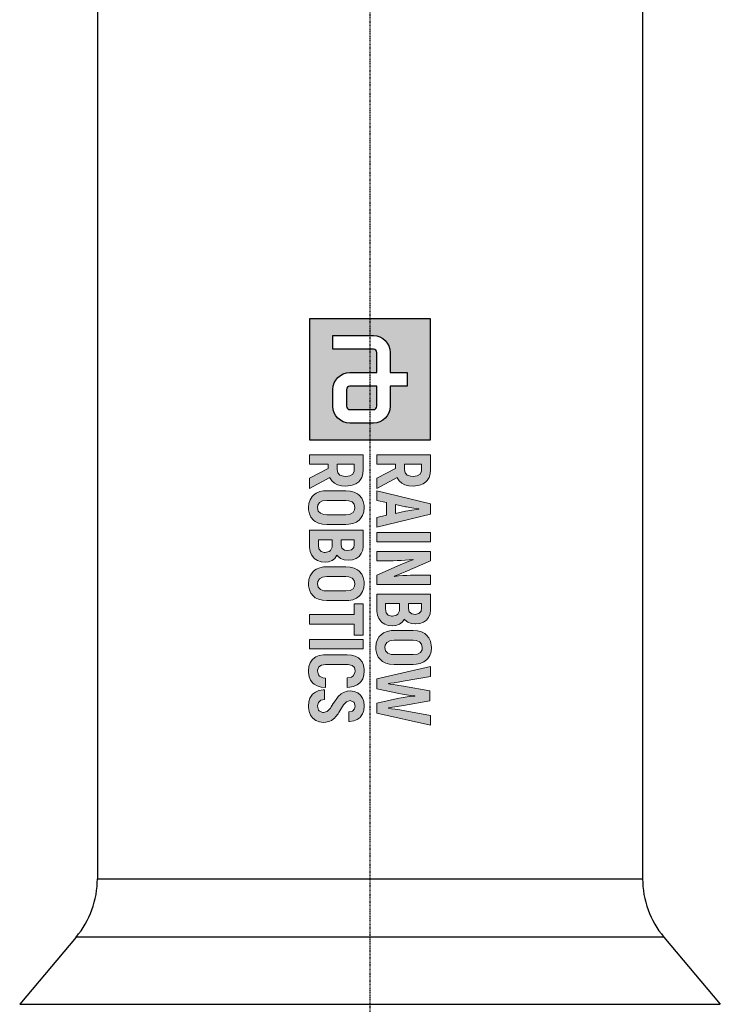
# Model space of a CAD drawing. Header units: millimetres. Extents: x 0 to 5219, y 0 to 2970.
# Tile 178 of 237: x 2735 to 2851, y 1639 to 1802. Entities that reach past the tile are written whole.
import ezdxf

# ---------------------------------------------------------------- set-up
doc = ezdxf.new("R2010")
doc.units = ezdxf.units.MM
doc.header["$LTSCALE"] = 0.2
doc.linetypes.add('CENTER2', pattern=[1.125, 0.75, -0.125, 0.125, -0.125])
doc.layers.add('02_Center Line', color=1, linetype='CENTER2')

# ---------------------------------------------------------------- blocks, each defined once
blk = doc.blocks.new('A$C6aa9fa92')
h = blk.add_hatch(color=256)
h.dxf.hatch_style = 1
h.paths.add_polyline_path([(7.594, 0), (0, 0), (0, -7.594), (7.594, -7.594)])
edge = h.paths.add_edge_path(flags=16)
edge.add_spline(control_points=[(5.485, -2.531), (6.067, -2.531), (6.539, -3.003), (6.539, -3.586)], knot_values=[19, 19, 19, 19, 20, 20, 20, 20], degree=3, periodic=0)
edge.add_line((6.539, -3.586), (6.539, -5.063))
edge.add_spline(control_points=[(6.539, -5.063), (6.539, -5.645), (6.067, -6.117), (5.485, -6.117)], knot_values=[4, 4, 4, 4, 5, 5, 5, 5], degree=3, periodic=0)
edge.add_line((5.485, -6.117), (4.43, -6.117))
edge.add_spline(control_points=[(4.43, -6.117), (3.847, -6.117), (3.375, -5.645), (3.375, -5.063)], knot_values=[6, 6, 6, 6, 7, 7, 7, 7], degree=3, periodic=0)
edge.add_line((3.375, -5.063), (3.375, -3.375))
edge.add_line((3.375, -3.375), (2.109, -3.375))
edge.add_spline(control_points=[(2.109, -3.375), (1.993, -3.375), (1.898, -3.47), (1.898, -3.586)], knot_values=[9, 9, 9, 9, 10, 10, 10, 10], degree=3, periodic=0)
edge.add_line((1.898, -3.586), (1.898, -6.117))
edge.add_line((1.898, -6.117), (1.055, -6.117))
edge.add_line((1.055, -6.117), (1.055, -3.586))
edge.add_spline(control_points=[(1.055, -3.586), (1.055, -3.004), (1.527, -2.531), (2.109, -2.531)], knot_values=[13, 13, 13, 13, 14, 14, 14, 14], degree=3, periodic=0)
edge.add_line((2.109, -2.531), (3.375, -2.531))
edge.add_line((3.375, -2.531), (3.375, -1.477))
edge.add_line((3.375, -1.477), (4.219, -1.477))
edge.add_line((4.219, -1.477), (4.219, -2.531))
edge.add_line((4.219, -2.531), (5.485, -2.531))
edge = h.paths.add_edge_path(flags=0)
edge.add_spline(control_points=[(5.485, -3.375), (5.601, -3.375), (5.695, -3.47), (5.695, -3.586)], knot_values=[6, 6, 6, 6, 7, 7, 7, 7], degree=3, periodic=0)
edge.add_line((5.695, -3.586), (5.695, -5.063))
edge.add_spline(control_points=[(5.695, -5.063), (5.695, -5.179), (5.601, -5.274), (5.485, -5.274)], knot_values=[4, 4, 4, 4, 5, 5, 5, 5], degree=3, periodic=0)
edge.add_line((5.485, -5.274), (4.43, -5.274))
edge.add_spline(control_points=[(4.43, -5.274), (4.313, -5.274), (4.219, -5.179), (4.219, -5.063)], knot_values=[2, 2, 2, 2, 3, 3, 3, 3], degree=3, periodic=0)
edge.add_line((4.219, -5.063), (4.219, -3.375))
edge.add_line((4.219, -3.375), (5.485, -3.375))
at = {"ltscale": 2.5}
h = blk.add_hatch(color=256, dxfattribs=at)
h.dxf.hatch_style = 1
h.paths.add_polyline_path([(10.777, -3.375), (11.396, -3.375), (11.529, -2.764), (12.317, -2.764), (12.453, -3.375), (13.069, -3.375), (12.243, -0.001), (11.606, -0.001)])
h.paths.add_polyline_path([(11.65, -2.2), (11.804, -1.476), (11.835, -1.294), (11.875, -1.04), (11.923, -0.694), (11.949, -0.867), (11.997, -1.18), (12.037, -1.415), (12.063, -1.574), (12.199, -2.2)], flags=16)
h.paths.add_polyline_path([(13.394, -3.375), (13.983, -3.375), (13.983, -0.001), (13.394, -0.001)])
h.paths.add_polyline_path([(15.167, -2.355), (15.163, -2.101), (15.156, -1.846), (15.141, -1.596), (15.123, -1.345), (15.097, -1.102), (15.112, -1.088), (15.123, -1.124), (15.182, -1.279), (15.281, -1.541), (15.425, -1.909), (16.073, -3.375), (16.659, -3.375), (16.659, -0.001), (16.077, -0.001), (16.077, -1.029), (16.081, -1.25), (16.092, -1.493), (16.106, -1.743), (16.128, -2.001), (16.164, -2.32), (16.121, -2.215), (16.022, -1.95), (15.959, -1.795), (15.874, -1.589), (15.174, -0.001), (14.585, -0.001), (14.585, -3.375), (15.167, -3.375)])
h.paths.add_polyline_path([(17.261, -3.375), (18.274, -3.375), (18.326, -3.371), (18.58, -3.335), (18.797, -3.246), (18.989, -3.102), (19.022, -3.069), (19.151, -2.874), (19.232, -2.649), (19.258, -2.388), (19.232, -2.171), (19.147, -1.942), (19.029, -1.787), (18.827, -1.644), (18.878, -1.603), (19.022, -1.423), (19.107, -1.202), (19.136, -0.94), (19.136, -0.933), (19.107, -0.671), (19.026, -0.447), (18.889, -0.259), (18.724, -0.122), (18.503, -0.034), (18.245, -0.001), (17.261, -0.001)])
h.paths.add_polyline_path([(17.851, -2.815), (17.851, -1.942), (18.29, -1.942), (18.528, -2.053), (18.595, -2.141), (18.657, -2.418), (18.584, -2.649), (18.429, -2.775), (18.182, -2.815)], flags=16)
h.paths.add_polyline_path([(17.851, -1.39), (17.851, -0.561), (18.156, -0.561), (18.344, -0.594), (18.488, -0.73), (18.536, -0.966), (18.506, -1.176), (18.385, -1.334), (18.175, -1.39)], flags=16)
h.paths.add_polyline_path([(20.609, -3.43), (20.753, -3.423), (21, -3.375), (21.21, -3.276), (21.39, -3.128), (21.482, -3.01), (21.586, -2.804), (21.648, -2.565), (21.67, -2.288), (21.67, -1.088), (21.659, -0.9), (21.611, -0.646), (21.519, -0.432), (21.39, -0.248), (21.302, -0.167), (21.107, -0.041), (20.875, 0.032), (20.609, 0.054), (20.466, 0.047), (20.219, -0.001), (20.005, -0.1), (19.832, -0.248), (19.736, -0.369), (19.63, -0.576), (19.567, -0.811), (19.549, -1.088), (19.549, -2.288), (19.556, -2.48), (19.607, -2.73), (19.696, -2.948), (19.832, -3.128), (19.917, -3.213), (20.112, -3.335), (20.344, -3.408)])
h.paths.add_polyline_path([(20.609, -2.859), (20.462, -2.841), (20.293, -2.741), (20.193, -2.557), (20.156, -2.288), (20.156, -1.088), (20.171, -0.9), (20.252, -0.686), (20.396, -0.561), (20.609, -0.517), (20.753, -0.535), (20.923, -0.634), (21.026, -0.819), (21.059, -1.088), (21.059, -2.288), (21.044, -2.473), (20.967, -2.686), (20.823, -2.815)], flags=16)
h.paths.add_polyline_path([(22.891, -2.631), (22.873, -2.631), (22.854, -2.506), (22.825, -2.288), (22.78, -2.023), (22.725, -1.714), (22.423, -0.001), (21.812, -0.001), (22.567, -3.375), (23.197, -3.375), (23.477, -2.078), (23.495, -1.99), (23.543, -1.754), (23.58, -1.511), (23.613, -1.253), (23.642, -0.984), (23.661, -0.984), (23.668, -1.084), (23.694, -1.338), (23.727, -1.589), (23.768, -1.835), (23.819, -2.078), (24.099, -3.375), (24.729, -3.375), (25.484, -0.001), (24.873, -0.001), (24.571, -1.714), (24.53, -1.935), (24.482, -2.211), (24.449, -2.443), (24.423, -2.631), (24.405, -2.631), (24.394, -2.561), (24.364, -2.377), (24.32, -2.093), (24.258, -1.703), (23.959, -0.052), (23.337, -0.052), (23.038, -1.703), (22.99, -1.997), (22.939, -2.314), (22.906, -2.524)])
h.paths.add_polyline_path([(21.677, -5.167), (21.733, -4.923), (21.865, -4.776), (22.071, -4.728), (22.197, -4.739), (22.399, -4.846), (22.469, -4.96), (22.525, -5.225), (23.114, -5.225), (23.103, -5.082), (23.051, -4.828), (22.959, -4.61), (22.827, -4.43), (22.768, -4.375), (22.576, -4.253), (22.344, -4.179), (22.075, -4.157), (21.983, -4.157), (21.729, -4.201), (21.512, -4.294), (21.335, -4.433), (21.261, -4.522), (21.151, -4.721), (21.088, -4.957), (21.066, -5.233), (21.066, -6.581), (21.07, -6.721), (21.114, -6.979), (21.202, -7.196), (21.335, -7.373), (21.39, -7.425), (21.578, -7.55), (21.81, -7.627), (22.075, -7.653), (22.189, -7.649), (22.443, -7.605), (22.661, -7.517), (22.841, -7.377), (22.908, -7.299), (23.025, -7.1), (23.095, -6.868), (23.129, -6.592), (22.536, -6.592), (22.51, -6.762), (22.378, -7.01), (22.043, -7.085), (21.832, -7.008), (21.714, -6.843), (21.677, -6.581)])
h.paths.add_polyline_path([(24.012, -5.27), (23.934, -5.041), (24.041, -4.802), (24.288, -4.728), (24.454, -4.758), (24.602, -4.89), (24.653, -5.13), (25.261, -5.13), (25.257, -5.082), (25.22, -4.82), (25.136, -4.599), (24.999, -4.415), (24.97, -4.389), (24.782, -4.26), (24.554, -4.183), (24.288, -4.157), (24.266, -4.157), (24.005, -4.187), (23.78, -4.268), (23.596, -4.4), (23.46, -4.562), (23.368, -4.78), (23.334, -5.034), (23.357, -5.233), (23.438, -5.465), (23.522, -5.605), (23.688, -5.782), (23.802, -5.874), (24.012, -6.021), (24.134, -6.098), (24.397, -6.263), (24.61, -6.463), (24.701, -6.741), (24.574, -7.014), (24.283, -7.084), (24.053, -7.03), (23.92, -6.883), (23.872, -6.64), (23.268, -6.64), (23.272, -6.739), (23.316, -6.994), (23.408, -7.211), (23.548, -7.391), (23.596, -7.439), (23.791, -7.561), (24.02, -7.638), (24.288, -7.66), (24.377, -7.66), (24.631, -7.62), (24.848, -7.531), (25.048, -7.38), (25.191, -7.185), (25.279, -6.964), (25.309, -6.714), (25.298, -6.555), (25.235, -6.319), (25.184, -6.216), (25.04, -6.021), (24.966, -5.955), (24.767, -5.796), (24.694, -5.745), (24.48, -5.616), (24.421, -5.583), (24.211, -5.45), (24.193, -5.439)])
h.paths.add_polyline_path([(20.112, -7.594), (20.705, -7.594), (20.705, -4.224), (20.112, -4.224)])
h.paths.add_polyline_path([(18.546, -7.594), (19.154, -7.594), (19.154, -4.787), (19.832, -4.787), (19.832, -4.224), (17.868, -4.224), (17.868, -4.787), (18.546, -4.787)])
h.paths.add_polyline_path([(17.672, -6.511), (17.672, -5.306), (17.665, -5.119), (17.613, -4.868), (17.525, -4.651), (17.392, -4.47), (17.304, -4.386), (17.109, -4.264), (16.88, -4.19), (16.615, -4.165), (16.471, -4.172), (16.225, -4.224), (16.011, -4.319), (15.834, -4.47), (15.738, -4.588), (15.635, -4.794), (15.573, -5.034), (15.55, -5.306), (15.55, -6.511), (15.561, -6.703), (15.609, -6.949), (15.701, -7.167), (15.834, -7.347), (15.922, -7.432), (16.118, -7.553), (16.35, -7.627), (16.615, -7.653), (16.755, -7.646), (17.002, -7.594), (17.215, -7.498), (17.392, -7.347), (17.488, -7.229), (17.591, -7.023), (17.654, -6.784)])
h.paths.add_polyline_path([(17.05, -6.695), (16.972, -6.909), (16.825, -7.038), (16.615, -7.078), (16.464, -7.06), (16.298, -6.96), (16.195, -6.78), (16.162, -6.511), (16.162, -5.306), (16.177, -5.119), (16.254, -4.909), (16.401, -4.78), (16.615, -4.739), (16.759, -4.758), (16.928, -4.853), (17.028, -5.038), (17.061, -5.306), (17.061, -6.511)], flags=16)
h.paths.add_polyline_path([(14.832, -5.866), (14.88, -5.822), (15.024, -5.645), (15.112, -5.424), (15.142, -5.163), (15.142, -5.155), (15.112, -4.894), (15.031, -4.669), (14.895, -4.478), (14.725, -4.345), (14.508, -4.253), (14.25, -4.224), (13.263, -4.224), (13.263, -7.594), (14.331, -7.594), (14.582, -7.557), (14.803, -7.469), (14.991, -7.325), (15.024, -7.288), (15.156, -7.097), (15.234, -6.868), (15.259, -6.607), (15.237, -6.389), (15.149, -6.165), (15.031, -6.01)])
h.paths.add_polyline_path([(14.327, -6.176), (14.534, -6.275), (14.6, -6.36), (14.661, -6.632), (14.589, -6.868), (14.434, -6.994), (14.188, -7.034), (13.856, -7.034), (13.856, -6.165), (14.184, -6.165)], flags=16)
h.paths.add_polyline_path([(14.176, -5.609), (13.856, -5.609), (13.856, -4.783), (14.158, -4.783), (14.346, -4.817), (14.49, -4.949), (14.537, -5.185), (14.508, -5.395), (14.39, -5.557)], flags=16)
h.paths.add_polyline_path([(12.899, -5.306), (12.888, -5.119), (12.84, -4.868), (12.752, -4.651), (12.619, -4.47), (12.531, -4.386), (12.336, -4.264), (12.103, -4.19), (11.842, -4.165), (11.698, -4.172), (11.448, -4.224), (11.238, -4.319), (11.061, -4.47), (10.965, -4.588), (10.862, -4.794), (10.799, -5.034), (10.777, -5.306), (10.777, -6.511), (10.788, -6.703), (10.836, -6.949), (10.928, -7.167), (11.061, -7.347), (11.149, -7.432), (11.345, -7.553), (11.573, -7.627), (11.842, -7.653), (11.982, -7.646), (12.229, -7.594), (12.442, -7.498), (12.619, -7.347), (12.711, -7.229), (12.818, -7.023), (12.877, -6.784), (12.899, -6.511)])
h.paths.add_polyline_path([(12.288, -6.511), (12.273, -6.695), (12.196, -6.909), (12.052, -7.038), (11.842, -7.078), (11.691, -7.06), (11.525, -6.96), (11.422, -6.78), (11.389, -6.511), (11.389, -5.306), (11.404, -5.119), (11.481, -4.909), (11.628, -4.78), (11.842, -4.739), (11.986, -4.758), (12.155, -4.853), (12.255, -5.038), (12.288, -5.306)], flags=16)
h.paths.add_polyline_path([(10.487, -5.31), (10.48, -5.163), (10.436, -4.909), (10.347, -4.688), (10.218, -4.507), (10.145, -4.437), (9.949, -4.319), (9.717, -4.246), (9.448, -4.224), (8.524, -4.224), (8.524, -7.594), (9.117, -7.594), (9.117, -6.419), (9.386, -6.419), (9.986, -7.594), (10.638, -7.594), (9.957, -6.312), (9.964, -6.308), (10.152, -6.187), (10.299, -6.028), (10.402, -5.826), (10.465, -5.59)])
h.paths.add_polyline_path([(9.872, -5.461), (9.802, -5.679), (9.658, -5.811), (9.445, -5.855), (9.117, -5.855), (9.117, -4.787), (9.532, -4.787), (9.736, -4.883), (9.846, -5.056), (9.883, -5.318)], flags=16)
h.paths.add_polyline_path([(9.964, -2.09), (10.152, -1.968), (10.299, -1.806), (10.402, -1.607), (10.465, -1.368), (10.487, -1.091), (10.48, -0.94), (10.436, -0.686), (10.347, -0.469), (10.218, -0.288), (10.145, -0.218), (9.949, -0.097), (9.717, -0.027), (9.448, -0.001), (8.524, -0.001), (8.524, -3.375), (9.117, -3.375), (9.117, -2.2), (9.386, -2.2), (9.986, -3.375), (10.638, -3.375), (9.957, -2.093)])
h.paths.add_polyline_path([(9.658, -1.592), (9.445, -1.636), (9.117, -1.636), (9.117, -0.564), (9.532, -0.564), (9.736, -0.66), (9.846, -0.833), (9.883, -1.095), (9.872, -1.239), (9.802, -1.46)], flags=16)
h = blk.add_hatch(color=256)
h.dxf.hatch_style = 1
edge = h.paths.add_edge_path()
edge.add_spline(control_points=[(4.219, -5.063), (4.219, -5.179), (4.313, -5.274), (4.43, -5.274)], knot_values=[2, 2, 2, 2, 3, 3, 3, 3], degree=3, periodic=0)
edge.add_line((4.43, -5.274), (5.485, -5.274))
edge.add_spline(control_points=[(5.485, -5.274), (5.601, -5.274), (5.695, -5.179), (5.695, -5.063)], knot_values=[4, 4, 4, 4, 5, 5, 5, 5], degree=3, periodic=0)
edge.add_line((5.695, -5.063), (5.695, -3.586))
edge.add_spline(control_points=[(5.695, -3.586), (5.695, -3.47), (5.601, -3.375), (5.485, -3.375)], knot_values=[6, 6, 6, 6, 7, 7, 7, 7], degree=3, periodic=0)
edge.add_line((5.485, -3.375), (4.219, -3.375))
edge.add_line((4.219, -3.375), (4.219, -5.063))
for p, q in [((0, 0), (0, -7.594)), ((7.594, 0), (0, 0)), ((7.594, -7.594), (7.594, 0)), ((3.375, -2.531), (3.375, -1.477)), ((3.375, -1.477), (4.219, -1.477)), ((4.219, -1.477), (4.219, -2.531)), ((2.109, -2.531), (3.375, -2.531)), ((4.219, -2.531), (5.485, -2.531)), ((1.055, -6.117), (1.055, -3.586)), ((1.898, -3.586), (1.898, -6.117)), ((3.375, -3.375), (2.109, -3.375)), ((3.375, -5.063), (3.375, -3.375)), ((5.485, -3.375), (4.219, -3.375)), ((4.219, -3.375), (4.219, -5.063)), ((5.695, -5.063), (5.695, -3.586)), ((6.539, -3.586), (6.539, -5.063)), ((4.43, -5.274), (5.485, -5.274)), ((1.898, -6.117), (1.055, -6.117)), ((5.485, -6.117), (4.43, -6.117)), ((0, -7.594), (7.594, -7.594))]:
    blk.add_line(p, q)
at = {"lineweight": 0}
for points in [[(20.609, 0.054), (20.466, 0.047), (20.219, -0.001), (20.005, -0.1), (19.832, -0.248), (19.736, -0.369), (19.63, -0.576), (19.567, -0.811), (19.549, -1.088), (19.549, -2.288), (19.556, -2.48), (19.607, -2.73), (19.696, -2.948)], [(21.519, -0.432), (21.39, -0.248), (21.302, -0.167), (21.107, -0.041), (20.875, 0.032), (20.609, 0.054)], [(9.448, -0.001), (8.524, -0.001), (8.524, -3.375), (9.117, -3.375), (9.117, -2.2), (9.386, -2.2)], [(9.445, -0.564), (9.555, -0.576), (9.736, -0.66), (9.846, -0.833), (9.883, -1.095), (9.872, -1.239), (9.802, -1.46), (9.658, -1.592), (9.445, -1.636), (9.117, -1.636)], [(9.117, -1.636), (9.117, -0.564), (9.445, -0.564)], [(10.347, -0.469), (10.218, -0.288), (10.145, -0.218), (9.949, -0.097), (9.717, -0.027), (9.448, -0.001)], [(10.299, -1.806), (10.402, -1.607), (10.465, -1.368), (10.487, -1.091), (10.48, -0.94), (10.436, -0.686), (10.347, -0.469)], [(12.243, -0.001), (11.606, -0.001), (10.777, -3.375), (11.396, -3.375), (11.529, -2.764), (12.317, -2.764)], [(12.317, -2.764), (12.453, -3.375), (13.069, -3.375), (12.243, -0.001)], [(15.174, -0.001), (14.585, -0.001), (14.585, -3.375), (15.167, -3.375), (15.167, -2.355), (15.163, -2.101), (15.156, -1.846), (15.141, -1.596), (15.123, -1.345), (15.097, -1.102), (15.112, -1.088)], [(16.147, -2.277), (16.121, -2.215), (16.022, -1.95), (15.959, -1.795), (15.874, -1.589), (15.174, -0.001)], [(16.073, -3.375), (16.659, -3.375), (16.659, -0.001)], [(16.659, -0.001), (16.077, -0.001), (16.077, -1.029), (16.081, -1.25), (16.092, -1.493), (16.106, -1.743), (16.128, -2.001), (16.158, -2.263), (16.147, -2.277)], [(18.245, -0.001), (17.261, -0.001), (17.261, -3.375), (18.274, -3.375), (18.326, -3.371), (18.58, -3.335), (18.797, -3.246), (18.989, -3.102), (19.022, -3.069), (19.151, -2.874)], [(18.156, -0.561), (18.344, -0.594), (18.488, -0.73), (18.536, -0.966), (18.506, -1.176), (18.385, -1.334), (18.175, -1.39), (17.851, -1.39)], [(17.851, -1.39), (17.851, -0.561), (18.156, -0.561)], [(19.026, -0.447), (18.889, -0.259), (18.724, -0.122), (18.503, -0.034), (18.245, -0.001)], [(19.022, -1.423), (19.107, -1.202), (19.136, -0.94), (19.136, -0.933), (19.107, -0.671), (19.026, -0.447)], [(19.696, -2.948), (19.832, -3.128), (19.917, -3.213), (20.112, -3.335), (20.344, -3.408), (20.609, -3.43), (20.753, -3.423), (21, -3.375), (21.21, -3.276), (21.39, -3.128), (21.482, -3.01), (21.586, -2.804), (21.648, -2.565), (21.67, -2.288), (21.67, -1.088), (21.659, -0.9), (21.611, -0.646), (21.519, -0.432)], [(20.609, -2.859), (20.462, -2.841), (20.293, -2.741), (20.193, -2.557), (20.156, -2.288), (20.156, -1.088), (20.171, -0.9), (20.252, -0.686), (20.396, -0.561), (20.609, -0.517)], [(20.609, -0.517), (20.753, -0.535), (20.923, -0.634), (21.026, -0.819), (21.059, -1.088), (21.059, -2.288), (21.044, -2.473), (20.967, -2.686), (20.823, -2.815), (20.609, -2.859)], [(22.423, -0.001), (21.812, -0.001), (22.567, -3.375)], [(22.873, -2.631), (22.854, -2.506), (22.825, -2.288), (22.78, -2.023), (22.725, -1.714), (22.423, -0.001)], [(23.959, -0.052), (23.337, -0.052), (23.038, -1.703), (22.99, -1.997), (22.939, -2.314), (22.906, -2.524), (22.891, -2.631), (22.873, -2.631)], [(24.405, -2.631), (24.394, -2.561), (24.364, -2.377), (24.32, -2.093), (24.258, -1.703), (23.959, -0.052)], [(24.099, -3.375), (24.729, -3.375), (25.484, -0.001)], [(25.484, -0.001), (24.873, -0.001), (24.571, -1.714), (24.53, -1.935), (24.482, -2.211), (24.449, -2.443), (24.423, -2.631), (24.405, -2.631)], [(11.65, -2.2), (11.783, -1.574), (11.798, -1.511), (11.835, -1.294), (11.875, -1.04), (11.916, -0.745), (11.93, -0.745)], [(11.93, -0.745), (11.949, -0.867), (11.997, -1.18), (12.037, -1.415), (12.063, -1.574), (12.199, -2.2), (11.65, -2.2)], [(15.112, -1.088), (15.123, -1.124), (15.182, -1.279), (15.281, -1.541), (15.425, -1.909), (16.073, -3.375)], [(22.567, -3.375), (23.197, -3.375), (23.477, -2.078), (23.495, -1.99), (23.543, -1.754), (23.58, -1.511), (23.613, -1.253), (23.642, -0.984), (23.661, -0.984)], [(23.661, -0.984), (23.668, -1.084), (23.694, -1.338), (23.727, -1.589), (23.768, -1.835), (23.819, -2.078), (24.099, -3.375)], [(9.957, -2.093), (9.964, -2.09), (10.152, -1.968), (10.299, -1.806)], [(19.147, -1.942), (19.029, -1.787), (18.827, -1.644), (18.878, -1.603), (19.022, -1.423)], [(9.386, -2.2), (9.986, -3.375), (10.638, -3.375), (9.957, -2.093)], [(18.178, -1.942), (18.322, -1.957), (18.528, -2.053), (18.595, -2.141), (18.65, -2.388), (18.65, -2.439), (18.584, -2.649), (18.429, -2.775), (18.182, -2.815), (17.851, -2.815)], [(17.851, -2.815), (17.851, -1.942), (18.178, -1.942)], [(19.151, -2.874), (19.232, -2.649), (19.258, -2.388), (19.232, -2.171), (19.147, -1.942)], [(9.448, -4.224), (8.524, -4.224), (8.524, -7.594), (9.117, -7.594), (9.117, -6.419), (9.386, -6.419)], [(10.347, -4.688), (10.218, -4.507), (10.145, -4.437), (9.949, -4.319), (9.717, -4.246), (9.448, -4.224)], [(11.842, -4.165), (11.698, -4.172), (11.448, -4.224), (11.238, -4.319), (11.061, -4.47), (10.965, -4.588), (10.862, -4.794), (10.799, -5.034), (10.777, -5.306), (10.777, -6.511), (10.788, -6.703), (10.836, -6.949), (10.928, -7.167)], [(12.752, -4.651), (12.619, -4.47), (12.531, -4.386), (12.336, -4.264), (12.103, -4.19), (11.842, -4.165)], [(14.25, -4.224), (13.263, -4.224), (13.263, -7.594), (14.331, -7.594), (14.582, -7.557), (14.803, -7.469), (14.991, -7.325), (15.024, -7.288), (15.156, -7.097)], [(15.031, -4.669), (14.895, -4.478), (14.725, -4.345), (14.508, -4.253), (14.25, -4.224)], [(16.615, -4.165), (16.471, -4.172), (16.225, -4.224), (16.011, -4.319), (15.834, -4.47), (15.738, -4.588), (15.635, -4.794), (15.573, -5.034), (15.55, -5.306), (15.55, -6.511), (15.561, -6.703), (15.609, -6.949), (15.701, -7.167)], [(17.525, -4.651), (17.392, -4.47), (17.304, -4.386), (17.109, -4.264), (16.88, -4.19), (16.615, -4.165)], [(22.075, -4.157), (21.983, -4.157), (21.729, -4.201), (21.512, -4.294), (21.335, -4.433), (21.261, -4.522), (21.151, -4.721)], [(22.071, -4.728), (22.197, -4.739), (22.399, -4.846), (22.469, -4.96), (22.525, -5.225), (23.114, -5.225), (23.103, -5.082), (23.051, -4.828), (22.959, -4.61), (22.827, -4.43), (22.768, -4.375), (22.576, -4.253), (22.344, -4.179), (22.075, -4.157)], [(24.288, -4.157), (24.266, -4.157), (24.005, -4.187), (23.78, -4.268), (23.596, -4.4), (23.46, -4.562), (23.368, -4.78), (23.334, -5.034), (23.357, -5.233), (23.438, -5.465), (23.522, -5.605), (23.688, -5.782), (23.802, -5.874), (24.012, -6.021), (24.134, -6.098), (24.34, -6.227), (24.41, -6.275), (24.591, -6.445), (24.616, -6.482), (24.69, -6.706), (24.69, -6.765), (24.591, -6.979), (24.535, -7.023), (24.292, -7.082)], [(25.136, -4.599), (24.999, -4.415), (24.97, -4.389), (24.782, -4.26), (24.554, -4.183), (24.288, -4.157)], [(9.445, -4.787), (9.555, -4.798), (9.736, -4.883), (9.846, -5.056), (9.883, -5.318), (9.872, -5.461), (9.802, -5.679), (9.658, -5.811), (9.445, -5.855), (9.117, -5.855)], [(9.117, -5.855), (9.117, -4.787), (9.445, -4.787)], [(10.299, -6.028), (10.402, -5.826), (10.465, -5.59), (10.487, -5.31), (10.48, -5.163), (10.436, -4.909), (10.347, -4.688)], [(10.928, -7.167), (11.061, -7.347), (11.149, -7.432), (11.345, -7.553), (11.573, -7.627), (11.842, -7.653), (11.982, -7.646), (12.229, -7.594), (12.442, -7.498), (12.619, -7.347), (12.711, -7.229), (12.818, -7.023), (12.877, -6.784), (12.899, -6.511), (12.899, -5.306), (12.888, -5.119), (12.84, -4.868), (12.752, -4.651)], [(11.842, -7.078), (11.691, -7.06), (11.525, -6.96), (11.422, -6.78), (11.389, -6.511), (11.389, -5.306), (11.404, -5.119), (11.481, -4.909), (11.628, -4.78), (11.842, -4.739)], [(11.842, -4.739), (11.986, -4.758), (12.155, -4.853), (12.255, -5.038), (12.288, -5.306), (12.288, -6.511), (12.273, -6.695), (12.196, -6.909), (12.052, -7.038), (11.842, -7.078)], [(14.158, -4.783), (14.346, -4.817), (14.49, -4.949), (14.537, -5.185), (14.508, -5.395), (14.39, -5.557), (14.176, -5.609), (13.856, -5.609)], [(13.856, -5.609), (13.856, -4.783), (14.158, -4.783)], [(15.024, -5.645), (15.112, -5.424), (15.142, -5.163), (15.142, -5.155), (15.112, -4.894), (15.031, -4.669)], [(15.701, -7.167), (15.834, -7.347), (15.922, -7.432), (16.118, -7.553), (16.35, -7.627), (16.615, -7.653), (16.755, -7.646), (17.002, -7.594), (17.215, -7.498), (17.392, -7.347), (17.488, -7.229), (17.591, -7.023), (17.654, -6.784), (17.672, -6.511), (17.672, -5.306), (17.665, -5.119), (17.613, -4.868), (17.525, -4.651)], [(16.615, -7.078), (16.464, -7.06), (16.298, -6.96), (16.195, -6.78), (16.162, -6.511), (16.162, -5.306), (16.177, -5.119), (16.254, -4.909), (16.401, -4.78), (16.615, -4.739)], [(16.615, -4.739), (16.759, -4.758), (16.928, -4.853), (17.028, -5.038), (17.061, -5.306), (17.061, -6.511), (17.05, -6.695), (16.972, -6.909), (16.825, -7.038), (16.615, -7.078)], [(21.151, -4.721), (21.088, -4.957), (21.066, -5.233), (21.066, -6.581), (21.07, -6.721), (21.114, -6.979), (21.202, -7.196), (21.335, -7.373), (21.39, -7.425), (21.578, -7.55), (21.81, -7.627), (22.075, -7.653), (22.189, -7.649), (22.443, -7.605), (22.661, -7.517), (22.841, -7.377), (22.908, -7.299), (23.025, -7.1)], [(22.075, -7.078), (22.024, -7.078), (21.832, -7.008), (21.714, -6.843), (21.677, -6.581), (21.677, -5.167), (21.733, -4.923), (21.865, -4.776), (22.071, -4.728)], [(25.191, -7.185), (25.279, -6.964), (25.309, -6.714), (25.298, -6.555), (25.235, -6.319), (25.184, -6.216), (25.04, -6.021), (24.966, -5.955), (24.767, -5.796), (24.694, -5.745), (24.48, -5.616), (24.421, -5.583), (24.211, -5.45), (24.193, -5.439), (24.012, -5.27), (23.935, -5.045), (23.939, -5.03), (24.034, -4.817), (24.053, -4.798), (24.288, -4.728)], [(24.288, -4.728), (24.454, -4.758), (24.602, -4.89), (24.653, -5.13), (25.261, -5.13), (25.257, -5.082), (25.22, -4.82), (25.136, -4.599)], [(9.957, -6.312), (9.964, -6.308), (10.152, -6.187), (10.299, -6.028)], [(14.184, -6.165), (14.327, -6.176), (14.534, -6.275), (14.6, -6.36), (14.655, -6.607), (14.652, -6.662), (14.589, -6.868), (14.434, -6.994), (14.188, -7.034), (13.856, -7.034)], [(13.856, -7.034), (13.856, -6.165), (14.184, -6.165)], [(15.149, -6.165), (15.031, -6.01), (14.832, -5.866), (14.88, -5.822), (15.024, -5.645)], [(15.156, -7.097), (15.234, -6.868), (15.259, -6.607), (15.237, -6.389), (15.149, -6.165)], [(9.386, -6.419), (9.986, -7.594), (10.638, -7.594), (9.957, -6.312)], [(23.129, -6.592), (22.536, -6.592), (22.51, -6.762), (22.407, -6.957), (22.322, -7.023), (22.075, -7.078)], [(23.025, -7.1), (23.095, -6.868), (23.129, -6.592)], [(23.872, -6.64), (23.268, -6.64), (23.272, -6.739), (23.316, -6.994), (23.408, -7.211), (23.548, -7.391), (23.596, -7.439), (23.791, -7.561), (24.02, -7.638), (24.288, -7.66), (24.377, -7.66), (24.631, -7.62), (24.848, -7.531), (25.033, -7.391), (25.047, -7.38), (25.191, -7.185)], [(24.292, -7.082), (24.274, -7.082), (24.053, -7.03), (23.92, -6.883), (23.872, -6.64)]]:
    blk.add_lwpolyline(points, dxfattribs=at)
for points in [[(13.394, -0.001), (13.983, -0.001), (13.983, -3.375), (13.394, -3.375), (13.394, -0.001)], [(19.832, -4.224), (17.868, -4.224), (17.868, -4.787), (18.546, -4.787), (18.546, -7.594), (19.154, -7.594), (19.154, -4.787), (19.832, -4.787)], [(20.112, -4.224), (20.705, -4.224), (20.705, -7.594), (20.112, -7.594), (20.112, -4.224)]]:
    blk.add_lwpolyline(points, close=True, dxfattribs=at)
for points in [[(1.055, -3.586), (1.055, -3.004), (1.527, -2.531), (2.109, -2.531)], [(5.485, -2.531), (6.067, -2.531), (6.539, -3.003), (6.539, -3.586)], [(2.109, -3.375), (1.993, -3.375), (1.898, -3.47), (1.898, -3.586)], [(5.695, -3.586), (5.695, -3.47), (5.601, -3.375), (5.485, -3.375)], [(4.43, -6.117), (3.847, -6.117), (3.375, -5.645), (3.375, -5.063)], [(4.219, -5.063), (4.219, -5.179), (4.313, -5.274), (4.43, -5.274)], [(6.539, -5.063), (6.539, -5.645), (6.067, -6.117), (5.485, -6.117)], [(5.485, -5.274), (5.601, -5.274), (5.695, -5.179), (5.695, -5.063)]]:
    blk.add_open_spline(points, degree=3)
blk = doc.blocks.new('A$C04a8e599')
for p, q in [((45, 1323), (45, 919.1)), ((-45, 1263.9), (-45, 919.1)), ((-45, 919.1), (45, 919.1)), ((-48.51, 909.46), (-57.83, 898.35)), ((48.51, 909.46), (-48.51, 909.46)), ((48.51, 909.46), (57.83, 898.35)), ((-57.83, 898.35), (57.83, 898.35))]:
    blk.add_line(p, q)
for centre, start, end in [((-60, 919.1), 320, 0), ((60, 919.1), 180, 220)]:
    blk.add_arc(centre, 15, start, end)
at = {"layer": '02_Center Line'}
blk.add_line((0, 1565), (0, -20), dxfattribs=at)
at = {"ltscale": 2.5, "xscale": 2.633687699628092, "yscale": 2.633687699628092, "zscale": 2.633687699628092, "rotation": 270}
blk.add_blockref('A$C6aa9fa92', (10, 1011.57), dxfattribs=at)

msp = doc.modelspace()

# ---------------------------------------------------------------- block references
msp.add_blockref('A$C04a8e599', (2793.105, 740.896))

doc.saveas('drawing.dxf')
